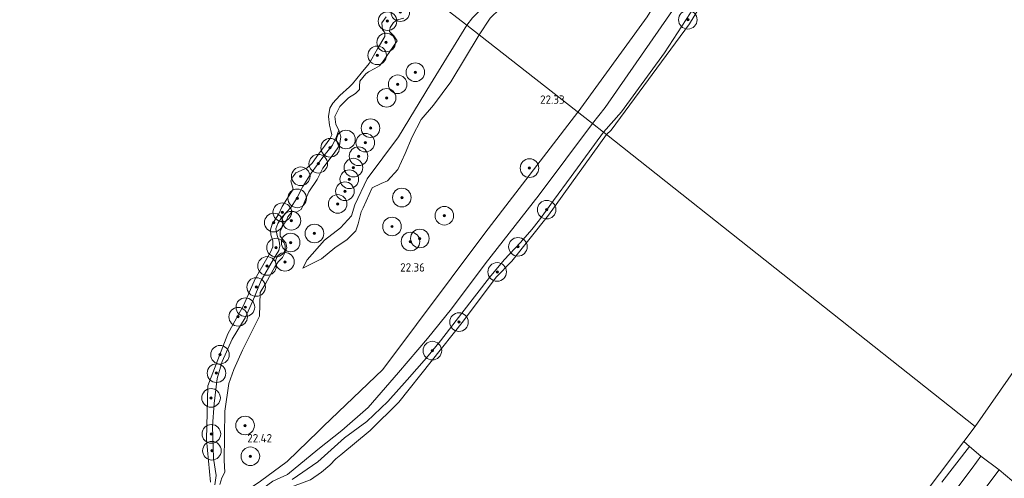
# Model space of a CAD drawing. Header units: metres. Extents: x 185049 to 189876, y 349292 to 352302.
# Tile 217 of 256: x 189494 to 189705, y 351200 to 351298. Entities that reach past the tile are written whole.
import ezdxf
from ezdxf.enums import TextEntityAlignment as Align

# ---------------------------------------------------------------- set-up
doc = ezdxf.new("R2010")
doc.units = ezdxf.units.M
for name, color, linetype, lineweight in [('B-WE-GR-BOOM-S', 90, 'Continuous', 25), ('B-WE-GR-GRAS-GV', 60, 'Continuous', 13), ('B-WE-GW-OPHOGING_KRUIN-G', 90, 'Continuous', 18), ('B-WE-GW-TALUD_KRUIN-G', 90, 'Continuous', 18), ('B-WE-GW-TALUD_TEEN-G', 90, 'Continuous', 18), ('B-WE-OB-BEKLEDING_STORTSTEEN-GV', 30, 'Continuous', 18), ('B-WE-OB-OEVERVOORZIENING-G', 7, 'Continuous', 18), ('B-WE-OG-WATER_POEL-GV', 7, 'Continuous', 18), ('B-WE-OG-WATER_RIVIER-GV', 130, 'Continuous', 18), ('X-XX-AL-HOOGTELABEL-S', 7, 'Continuous', 25)]:
    doc.layers.add(name, color=color, linetype=linetype, lineweight=lineweight)
doc.styles.add('NLCS-ISO-ANNOTATIVE-T18', font='NLCS-ISO.ttf', dxfattribs={"height": 1.8})

# ---------------------------------------------------------------- blocks, each defined once
blk = doc.blocks.new('SAL-HOOGTELABEL-SO')
at = {"color": 0, "linetype": 'ByBlock', "lineweight": -2, "style": 'NLCS-ISO-ANNOTATIVE-T18'}
blk.add_attdef('HOOGTE', text='', height=1.8, dxfattribs=at).set_placement((2.79, 0), align=Align.RIGHT)
blk = doc.blocks.new('SGR-BOOM_01-SO')
at = {"linetype": 'ByBlock', "lineweight": 18}
h = blk.add_hatch(color=0, dxfattribs=at)
h.dxf.hatch_style = 1
edge = h.paths.add_edge_path()
edge.add_arc((0, 0), 0.25, 0, 360)
at = {"color": 0, "linetype": 'ByBlock', "lineweight": 18}
for radius in [2, 0.25]:
    blk.add_circle((0, 0), radius, dxfattribs=at)

msp = doc.modelspace()

# ---------------------------------------------------------------- linework, layer by layer
at = {"layer": 'B-WE-GR-GRAS-GV'}
for points in [[(189594.634, 351298.377, 22), (189592.286, 351294.759, 21.955), (189589.644, 351296.828, 21.577), (189590.867, 351298.408, 21.55), (189595.173, 351302.905, 21.622), (189598.848, 351307.333, 21.67), (189602.37, 351309.689, 21.691), (189606.099, 351310.722, 21.766), (189609.321, 351311.484, 21.799), (189603.892, 351306.398, 21.907), (189598.795, 351302.417, 21.958)], [(189558.426, 351246.696, 22.016), (189554.393, 351244.63, 21.8), (189555.328, 351246.473, 21.761), (189559.075, 351250.661, 21.722), (189562.46, 351253.303, 21.668), (189564.857, 351255.886, 21.626), (189565.545, 351258.269, 21.56), (189568.189, 351263.836, 21.572), (189574.912, 351272.85, 21.578), (189581.796, 351284.214, 21.578), (189589.644, 351296.828, 21.577), (189592.286, 351294.759, 21.955), (189586.197, 351284.696, 22.106), (189582.454, 351279.698, 22.109), (189579.812, 351276.61, 22.13), (189577.851, 351272.849, 22.154), (189576.353, 351269.315, 22.097), (189574.778, 351265.842, 22.097), (189572.575, 351263.423, 22.097), (189571.216, 351262.832, 22.097), (189569.316, 351261.9, 22.07), (189567.34, 351257.614, 22.091), (189566.928, 351256.77, 22.169), (189566.27, 351254.208, 22.169), (189565.757, 351252.701, 22.169), (189563.91, 351250.842, 22.169), (189561.239, 351248.993, 22.175)]]:
    msp.add_polyline3d(points, close=True, dxfattribs=at)
for points in [[(189640.511, 351303.872, 21.217), (189632.083, 351290.938, 21.223), (189622.885, 351278.275, 21.202), (189619, 351273.843, 21.237), (189616.611, 351275.713, 22.366), (189619.377, 351279.182, 22.372), (189624.254, 351286.197, 22.387), (189634.337, 351300.717, 22.306)], [(189581.633, 351303.101, 21.331), (189589.644, 351296.828, 21.577), (189581.796, 351284.214, 21.578), (189574.912, 351272.85, 21.578), (189568.189, 351263.836, 21.572), (189565.545, 351258.269, 21.56), (189564.857, 351255.886, 21.626), (189562.46, 351253.303, 21.668), (189559.075, 351250.661, 21.722), (189555.328, 351246.473, 21.761), (189554.393, 351244.63, 21.8), (189558.426, 351246.696, 22.016), (189561.239, 351248.993, 22.175), (189563.91, 351250.842, 22.169), (189565.757, 351252.701, 22.169), (189566.27, 351254.208, 22.169), (189566.928, 351256.77, 22.169), (189567.34, 351257.614, 22.091), (189569.316, 351261.9, 22.07), (189571.216, 351262.832, 22.097), (189572.575, 351263.423, 22.097), (189574.778, 351265.842, 22.097), (189576.353, 351269.315, 22.097), (189577.851, 351272.849, 22.154), (189579.812, 351276.61, 22.13), (189582.454, 351279.698, 22.109), (189586.197, 351284.696, 22.106), (189592.286, 351294.759, 21.955), (189616.611, 351275.713, 22.366), (189605.18, 351260.443, 22.355), (189593.555, 351245.567, 22.379), (189586.302, 351235.942, 22.28), (189581.211, 351229.553, 22.274), (189574.948, 351222.214, 22.163), (189568.411, 351214.705, 22.108), (189562.77, 351209.78, 22.081), (189557.632, 351205.714, 22.119), (189551.071, 351200.33, 22.086), (189547.917, 351198.909, 22.042)], [(189590.867, 351298.408, 21.55), (189589.644, 351296.828, 21.577), (189581.633, 351303.101, 21.331)], [(189634.337, 351300.717, 22.306), (189624.254, 351286.197, 22.387), (189619.377, 351279.182, 22.372), (189616.611, 351275.713, 22.366), (189592.286, 351294.759, 21.955), (189594.634, 351298.377, 22)], [(189536.542, 351198.178, 21.97), (189536.979, 351199.631, 21.97), (189537.586, 351200.809, 21.981), (189537.475, 351203.369, 22.028), (189537.632, 351213.966, 22.154), (189538.451, 351219.899, 22.142), (189539.526, 351222.923, 22.127), (189541.446, 351227.065, 22.103), (189543.586, 351231.35, 22.067), (189545.089, 351234.337, 21.812), (189545.246, 351239.419, 21.449), (189546.423, 351241.457, 21.476), (189548.334, 351244.958, 21.545), (189549.076, 351246.048, 21.638), (189550.005, 351246.983, 21.638), (189550.442, 351247.798, 21.665), (189550.911, 351249.024, 21.665), (189550.742, 351250.088, 21.665), (189550.034, 351250.916, 21.665), (189549.543, 351251.544, 21.665), (189549.537, 351252.525, 21.665), (189550.139, 351253.917, 21.665), (189550.92, 351255.057, 21.665), (189551.167, 351255.69, 21.569), (189552.128, 351256.908, 21.449), (189553.05, 351256.699, 21.338), (189553.995, 351257.29, 21.335), (189554.52, 351258.312, 21.392), (189554.949, 351259.442, 21.434), (189555.689, 351261.039, 21.452), (189557.467, 351263.719, 21.47), (189558.695, 351266.14, 21.446), (189560.925, 351269.098, 21.416), (189562.241, 351270.981, 21.413), (189562.566, 351272.898, 21.413), (189562.156, 351274.309, 21.485), (189561.507, 351275.511, 21.512), (189561.283, 351277.265, 21.551), (189562.35, 351279.423, 21.59), (189564.203, 351281.232, 21.626), (189565.712, 351282.195, 21.626), (189566.574, 351283.01, 21.476), (189566.572, 351283.756, 21.476), (189566.644, 351284.797, 21.476), (189567.913, 351286.395, 21.476), (189568.508, 351286.808, 21.476), (189569.887, 351287.534, 21.521), (189570.865, 351288.101, 21.521), (189571.48, 351288.927, 21.506), (189574.689, 351293.516, 21.503), (189573.971, 351294.57, 21.593), (189572.986, 351295.47, 21.593), (189573.187, 351296.357, 21.593), (189573.874, 351297.441, 21.593), (189574.736, 351297.994, 21.593), (189576.093, 351298.332, 21.581)], [(189547.917, 351198.909, 22.042), (189551.071, 351200.33, 22.086), (189557.632, 351205.714, 22.119), (189562.77, 351209.78, 22.081), (189568.411, 351214.705, 22.108), (189574.948, 351222.214, 22.163), (189581.211, 351229.553, 22.274), (189586.302, 351235.942, 22.28), (189593.555, 351245.567, 22.379), (189605.18, 351260.443, 22.355), (189616.611, 351275.713, 22.366), (189619, 351273.843, 21.237), (189612.044, 351264.348, 21.296), (189608.224, 351259.182, 21.251), (189605.273, 351255.061, 21.222), (189603.599, 351252.937, 21.259), (189601.193, 351250.195, 21.259), (189597.621, 351246.477, 21.266), (189594.475, 351242.623, 21.296), (189588.549, 351234.975, 21.296), (189583.994, 351229.026, 21.303), (189580.95, 351225.368, 21.281), (189576.806, 351220.701, 21.266), (189572.662, 351216.033, 21.288), (189568.126, 351211.733, 21.288), (189563.336, 351208.228, 21.303), (189557.603, 351203.051, 21.325), (189552.084, 351199.257, 21.318)], [(189535.485, 351198.141, 21.319), (189535.773, 351200.149, 21.268), (189535.221, 351203.75, 21.268), (189535.006, 351210.744, 21.305), (189535.327, 351215.555, 21.297), (189535.951, 351220.956, 21.312), (189537.082, 351224.604, 21.319), (189539.215, 351229.394, 21.319), (189542.007, 351234.011, 21.297), (189543.632, 351237.653, 21.172), (189545.464, 351242.018, 21.172), (189548.057, 351246.571, 21.142), (189549.2, 351248.471, 21.157), (189549.476, 351249.49, 21.15), (189549.323, 351250.481, 21.15), (189548.876, 351251.706, 21.15), (189548.595, 351253.095, 21.246), (189549.038, 351254.277, 21.253), (189549.911, 351255.652, 21.231), (189551.782, 351257.674, 21.157), (189552.991, 351259.54, 21.157), (189554.374, 351262.228, 21.12), (189556.155, 351265.043, 21.142), (189558.903, 351268.771, 21.15), (189560.744, 351271.058, 21.142), (189561.522, 351272.731, 21.231), (189562.156, 351274.309, 21.485), (189562.566, 351272.898, 21.413), (189562.241, 351270.981, 21.413), (189560.925, 351269.098, 21.416), (189558.695, 351266.14, 21.446), (189557.467, 351263.719, 21.47), (189555.689, 351261.039, 21.452), (189554.949, 351259.442, 21.434), (189554.52, 351258.312, 21.392), (189553.995, 351257.29, 21.335), (189553.05, 351256.699, 21.338), (189552.128, 351256.908, 21.449), (189551.167, 351255.69, 21.569), (189550.92, 351255.057, 21.665), (189550.139, 351253.917, 21.665), (189549.537, 351252.525, 21.665), (189549.543, 351251.544, 21.665), (189550.034, 351250.916, 21.665), (189550.742, 351250.088, 21.665), (189550.911, 351249.024, 21.665), (189550.442, 351247.798, 21.665), (189550.005, 351246.983, 21.638), (189549.076, 351246.048, 21.638), (189548.334, 351244.958, 21.545), (189546.423, 351241.457, 21.476), (189545.246, 351239.419, 21.449), (189545.089, 351234.337, 21.812), (189543.586, 351231.35, 22.067), (189541.446, 351227.065, 22.103), (189539.526, 351222.923, 22.127), (189538.451, 351219.899, 22.142), (189537.632, 351213.966, 22.154), (189537.475, 351203.369, 22.028), (189537.586, 351200.809, 21.981), (189536.979, 351199.631, 21.97), (189536.542, 351198.178, 21.97)], [(189691.683, 351198.679, 21.581), (189697.644, 351206.379, 21.559), (189700.058, 351204.285, 22.461), (189698.2, 351201.729, 22.496), (189688.87, 351189.272, 22.511)], [(189688.87, 351189.272, 22.511), (189698.2, 351201.729, 22.496), (189700.058, 351204.285, 22.461), (189704.04, 351201.318, 22.817), (189686.426, 351177.951, 22.799)], [(189686.426, 351177.951, 22.799), (189704.04, 351201.318, 22.817), (189708.142, 351197.897, 24.438)]]:
    msp.add_polyline3d(points, dxfattribs=at)
at = {"layer": 'B-WE-GW-OPHOGING_KRUIN-G'}
for points in [[(189754.184, 351603.544, 22.348), (189749.226, 351579.652, 22.354), (189745.052, 351564.416, 22.381), (189738.688, 351540.708, 22.363), (189730.776, 351517.814, 22.279), (189720.201, 351488.293, 22.237), (189705.8, 351448.435, 22.309), (189692.215, 351417.356, 22.297), (189673.738, 351377.738, 22.276), (189653.038, 351338.208, 22.318), (189628.362, 351298.655, 22.348), (189613.565, 351278.273, 22.369)], [(189613.481, 351278.1638, 22.3692), (189593.472, 351252.151, 22.409), (189571.588, 351222.866, 22.343), (189558.845, 351210.715, 22.268), (189557.738, 351209.63, 22.241), (189550.991, 351203.161, 22.241), (189545.308, 351198.879, 22.169), (189543.315, 351197.544, 22.103), (189539.813, 351194.755, 21.987)], [(189613.565, 351278.273, 22.369), (189613.481, 351278.164, 22.369)]]:
    msp.add_polyline3d(points, dxfattribs=at)
at = {"layer": 'B-WE-GW-TALUD_KRUIN-G'}
for points in [[(189592.286, 351294.759, 21.955), (189594.634, 351298.377, 22), (189598.795, 351302.417, 21.958), (189603.892, 351306.398, 21.907), (189609.321, 351311.484, 21.799)], [(189634.337, 351300.717, 22.306), (189624.254, 351286.197, 22.387), (189619.377, 351279.182, 22.372), (189616.611, 351275.713, 22.366)], [(189576.093, 351298.332, 21.581), (189574.736, 351297.994, 21.593), (189573.874, 351297.441, 21.593), (189573.187, 351296.357, 21.593), (189572.986, 351295.47, 21.593), (189573.971, 351294.57, 21.593), (189574.689, 351293.516, 21.503), (189571.48, 351288.927, 21.506), (189570.865, 351288.101, 21.521), (189569.887, 351287.534, 21.521), (189568.508, 351286.808, 21.476), (189567.913, 351286.395, 21.476), (189566.644, 351284.797, 21.476), (189566.572, 351283.756, 21.476), (189566.574, 351283.01, 21.476), (189565.712, 351282.195, 21.626), (189564.203, 351281.232, 21.626), (189562.35, 351279.423, 21.59), (189561.283, 351277.265, 21.551), (189561.507, 351275.511, 21.512), (189562.156, 351274.309, 21.485), (189562.566, 351272.898, 21.413), (189562.241, 351270.981, 21.413), (189560.925, 351269.098, 21.416), (189558.695, 351266.14, 21.446), (189557.467, 351263.719, 21.47), (189555.689, 351261.039, 21.452), (189554.949, 351259.442, 21.434), (189554.52, 351258.312, 21.392), (189553.995, 351257.29, 21.335), (189553.05, 351256.699, 21.338), (189552.128, 351256.908, 21.449), (189551.167, 351255.69, 21.569), (189550.92, 351255.057, 21.665), (189550.139, 351253.917, 21.665), (189549.537, 351252.525, 21.665), (189549.543, 351251.544, 21.665), (189550.034, 351250.916, 21.665), (189550.742, 351250.088, 21.665), (189550.911, 351249.024, 21.665), (189550.442, 351247.798, 21.665), (189550.005, 351246.983, 21.638), (189549.076, 351246.048, 21.638), (189548.334, 351244.958, 21.545), (189546.423, 351241.457, 21.476), (189545.246, 351239.419, 21.449), (189545.089, 351234.337, 21.812), (189543.586, 351231.35, 22.067), (189541.446, 351227.065, 22.103), (189539.526, 351222.923, 22.127), (189538.451, 351219.899, 22.142), (189537.632, 351213.966, 22.154), (189537.475, 351203.369, 22.028), (189537.586, 351200.809, 21.981), (189536.979, 351199.631, 21.97), (189536.542, 351198.178, 21.97)], [(189554.393, 351244.63, 21.8), (189558.426, 351246.696, 22.016), (189561.239, 351248.993, 22.175), (189563.91, 351250.842, 22.169), (189565.757, 351252.701, 22.169), (189566.27, 351254.208, 22.169), (189566.928, 351256.77, 22.169), (189567.34, 351257.614, 22.091), (189569.316, 351261.9, 22.07), (189571.216, 351262.832, 22.097), (189572.575, 351263.423, 22.097), (189574.778, 351265.842, 22.097), (189576.353, 351269.315, 22.097), (189577.851, 351272.849, 22.154), (189579.812, 351276.61, 22.13), (189582.454, 351279.698, 22.109), (189586.197, 351284.696, 22.106), (189592.286, 351294.759, 21.955)], [(189539.813, 351194.755, 21.987), (189541.242, 351194.392, 22.009), (189543.904, 351195.942, 22.009), (189547.917, 351198.909, 22.042), (189551.071, 351200.33, 22.086), (189557.632, 351205.714, 22.119), (189562.77, 351209.78, 22.081), (189568.411, 351214.705, 22.108), (189574.948, 351222.214, 22.163), (189581.211, 351229.553, 22.274), (189586.302, 351235.942, 22.28), (189593.555, 351245.567, 22.379), (189605.18, 351260.443, 22.355), (189616.611, 351275.713, 22.366)], [(189700.058, 351204.285, 22.461), (189698.2, 351201.729, 22.496), (189688.87, 351189.272, 22.511), (189678.085, 351175.404, 22.478), (189670.584, 351165.807, 22.487), (189662.189, 351154.903, 22.553), (189655.764, 351147, 22.562), (189645.553, 351135.26, 22.535), (189635.485, 351123.437, 22.547), (189624.476, 351111.277, 22.565), (189608.683, 351094.395, 22.568), (189595.522, 351079.887, 22.91), (189584.683, 351068.247, 23.132), (189572.822, 351057.255, 23.192), (189563.284, 351048.593, 23.237), (189553.105, 351040.689, 23.285), (189528.546, 351022.655, 23.294), (189498.705, 351003.666, 23.475)]]:
    msp.add_polyline3d(points, dxfattribs=at)
at = {"layer": 'B-WE-GW-TALUD_TEEN-G'}
for points in [[(189609.321, 351311.484, 21.799), (189606.099, 351310.722, 21.766), (189602.37, 351309.689, 21.691), (189598.848, 351307.333, 21.67), (189595.173, 351302.905, 21.622), (189590.867, 351298.408, 21.55), (189589.644, 351296.828, 21.577)], [(189589.644, 351296.828, 21.577), (189581.796, 351284.214, 21.578), (189574.912, 351272.85, 21.578), (189568.189, 351263.836, 21.572), (189565.545, 351258.269, 21.56), (189564.857, 351255.886, 21.626), (189562.46, 351253.303, 21.668), (189559.075, 351250.661, 21.722), (189555.328, 351246.473, 21.761), (189554.393, 351244.63, 21.8)], [(189704.04, 351201.318, 22.817), (189686.426, 351177.951, 22.799), (189670.475, 351157.327, 22.796), (189649.336, 351131.575, 22.877), (189629.033, 351108.511, 22.907), (189607.839, 351084.794, 23.033), (189586.246, 351062.925, 23.306), (189572.316, 351049.752, 23.321), (189563.861, 351042.627, 23.387), (189556.359, 351036.475, 23.441), (189547.512, 351029.562, 23.471), (189538.684, 351022.918, 23.549), (189524.305, 351012.812, 23.543), (189516.03, 351007.573, 23.531), (189506.235, 351000.941, 23.51), (189503.742, 350998.957, 23.374)]]:
    msp.add_polyline3d(points, dxfattribs=at)
at = {"layer": 'B-WE-OB-BEKLEDING_STORTSTEEN-GV'}
for points in [[(189648.662, 351315.572, 20.929), (189637.475, 351297.116, 20.929), (189620.667, 351274.301, 20.929), (189619.639, 351273.343, 20.929), (189619, 351273.843, 21.237), (189622.885, 351278.275, 21.202), (189632.083, 351290.938, 21.223), (189640.511, 351303.872, 21.217)], [(189534.554, 351198.682, 20.927), (189533.693, 351207.842, 20.927), (189533.974, 351219.359, 20.927), (189538.234, 351230.547, 20.927), (189541.691, 351236.791, 20.927), (189544.142, 351242.334, 20.927), (189546.361, 351246.253, 20.927), (189547.434, 351248.087, 20.927), (189547.958, 351249.21, 20.927), (189547.923, 351250.517, 20.927), (189547.528, 351251.787, 20.927), (189547.412, 351252.906, 20.927), (189547.814, 351254.093, 20.927), (189549.167, 351256.213, 20.927), (189549.971, 351257.939, 20.927), (189552.3, 351261.615, 20.927), (189551.788, 351263.439, 20.927), (189552.201, 351264.312, 20.927), (189552.865, 351265.11, 20.927), (189555.347, 351266.194, 20.927), (189556.383, 351267.196, 20.927), (189557.765, 351269.119, 20.927), (189559.017, 351270.873, 20.927), (189560.22, 351272.446, 20.927), (189560.635, 351273.307, 20.927), (189560.417, 351274.268, 20.927), (189560.137, 351275.377, 20.927), (189559.93, 351277.249, 20.927), (189560.22, 351279.06, 20.927), (189560.843, 351280.095, 20.927), (189562.316, 351281.755, 20.927), (189564.413, 351283.636, 20.927), (189565.089, 351284.27, 20.927), (189566.901, 351286.574, 20.927), (189568.617, 351288.643, 20.927), (189570.396, 351291.777, 20.927), (189571.988, 351294.448, 20.927), (189572.018, 351295.296, 20.927), (189571.48, 351295.862, 20.927), (189571.327, 351297.392, 20.927), (189572.302, 351298.621, 20.927)], [(189576.093, 351298.332, 21.581), (189574.736, 351297.994, 21.593), (189573.874, 351297.441, 21.593), (189573.187, 351296.357, 21.593), (189572.986, 351295.47, 21.593), (189573.971, 351294.57, 21.593), (189574.689, 351293.516, 21.503), (189571.48, 351288.927, 21.506), (189570.865, 351288.101, 21.521), (189569.887, 351287.534, 21.521), (189568.508, 351286.808, 21.476), (189567.913, 351286.395, 21.476), (189566.644, 351284.797, 21.476), (189566.572, 351283.756, 21.476), (189566.574, 351283.01, 21.476), (189565.712, 351282.195, 21.626), (189564.203, 351281.232, 21.626), (189562.35, 351279.423, 21.59), (189561.283, 351277.265, 21.551), (189561.507, 351275.511, 21.512), (189562.156, 351274.309, 21.485), (189561.522, 351272.731, 21.231), (189560.744, 351271.058, 21.142), (189558.903, 351268.771, 21.15), (189556.155, 351265.043, 21.142), (189554.374, 351262.228, 21.12), (189552.991, 351259.54, 21.157), (189551.782, 351257.674, 21.157), (189549.911, 351255.652, 21.231), (189549.038, 351254.277, 21.253), (189548.595, 351253.095, 21.246), (189548.876, 351251.706, 21.15), (189549.323, 351250.481, 21.15), (189549.476, 351249.49, 21.15), (189549.2, 351248.471, 21.157), (189548.057, 351246.571, 21.142), (189545.464, 351242.018, 21.172), (189543.632, 351237.653, 21.172), (189542.007, 351234.011, 21.297), (189539.215, 351229.394, 21.319), (189537.082, 351224.604, 21.319), (189535.951, 351220.956, 21.312), (189535.327, 351215.555, 21.297), (189535.006, 351210.744, 21.305), (189535.221, 351203.75, 21.268), (189535.773, 351200.149, 21.268), (189535.485, 351198.141, 21.319)], [(189552.084, 351199.257, 21.318), (189557.603, 351203.051, 21.325), (189563.336, 351208.228, 21.303), (189568.126, 351211.733, 21.288), (189572.662, 351216.033, 21.288), (189576.806, 351220.701, 21.266), (189580.95, 351225.368, 21.281), (189583.994, 351229.026, 21.303), (189588.549, 351234.975, 21.296), (189594.475, 351242.623, 21.296), (189597.621, 351246.477, 21.266), (189601.193, 351250.195, 21.259), (189603.599, 351252.937, 21.259), (189605.273, 351255.061, 21.222), (189608.224, 351259.182, 21.251), (189612.044, 351264.348, 21.296), (189619, 351273.843, 21.237), (189619.639, 351273.343, 20.929), (189607.169, 351256.027, 20.927), (189599.31, 351246.17, 20.927), (189595.909, 351242.694, 20.927), (189588.936, 351233.363, 20.927), (189574.994, 351215.895, 20.927), (189568.888, 351209.76, 20.927), (189562.564, 351204.588, 20.927), (189561.501, 351203.721, 20.927), (189560.176, 351202.353, 20.927), (189558.404, 351200.842, 20.927), (189556.013, 351199.214, 20.927)], [(189675.495, 351179.65, 20.927), (189696.439, 351207.406, 20.929), (189697.644, 351206.379, 21.559), (189691.683, 351198.679, 21.581)]]:
    msp.add_polyline3d(points, dxfattribs=at)
at = {"layer": 'B-WE-OB-OEVERVOORZIENING-G'}
for points in [[(189760.988, 351598.282, 20.849), (189744.833, 351533.742, 20.929), (189727.183, 351479.751, 20.929), (189708.812, 351433.218, 20.929), (189697.426, 351406.207, 20.929), (189679.575, 351371.39, 20.929), (189661.978, 351340.04, 20.929), (189648.662, 351315.572, 20.929), (189637.475, 351297.116, 20.929), (189620.667, 351274.301, 20.929), (189619.639, 351273.343, 20.929)], [(189619.639, 351273.343, 20.929), (189607.169, 351256.027, 20.927), (189599.31, 351246.17, 20.927), (189595.909, 351242.694, 20.927), (189588.936, 351233.363, 20.927), (189574.994, 351215.895, 20.927), (189568.888, 351209.76, 20.927), (189562.564, 351204.588, 20.927)], [(189696.439, 351207.406, 20.929), (189675.495, 351179.65, 20.927), (189645.763, 351143.148, 20.927), (189626.517, 351121.196, 20.927), (189602.446, 351094.879, 20.927), (189578.589, 351070.605, 20.927), (189551.27, 351046.394, 20.927), (189527.961, 351029.85, 20.927), (189506.117, 351015.543, 20.927), (189493.535, 351008.408, 20.927)], [(189527.49, 351188.338, 20.949), (189528.502, 351188.252, 20.949), (189529.274, 351188.787, 20.949), (189531.369, 351190.442, 20.949), (189532.939, 351191.56, 20.949), (189535.148, 351192.473, 20.949), (189537.75, 351193.061, 20.949), (189540.003, 351193.454, 20.949), (189542.558, 351194.314, 20.949), (189544.421, 351195.157, 20.949), (189548.065, 351196.201, 20.949), (189550.645, 351197.11, 20.949), (189552.712, 351197.993, 20.927), (189556.013, 351199.214, 20.927), (189558.404, 351200.842, 20.927), (189560.176, 351202.353, 20.927), (189561.501, 351203.721, 20.927), (189562.564, 351204.588, 20.927)]]:
    msp.add_polyline3d(points, dxfattribs=at)
at = {"layer": 'B-WE-OG-WATER_POEL-GV'}
msp.add_polyline3d([(189572.302, 351298.621, 20.927), (189571.327, 351297.392, 20.927), (189571.48, 351295.862, 20.927), (189572.018, 351295.296, 20.927), (189571.988, 351294.448, 20.927), (189570.396, 351291.777, 20.927), (189568.617, 351288.643, 20.927), (189566.901, 351286.574, 20.927), (189565.089, 351284.27, 20.927), (189564.413, 351283.636, 20.927), (189562.316, 351281.755, 20.927), (189560.843, 351280.095, 20.927), (189560.22, 351279.06, 20.927), (189559.93, 351277.249, 20.927), (189560.137, 351275.377, 20.927), (189560.417, 351274.268, 20.927), (189560.635, 351273.307, 20.927), (189560.22, 351272.446, 20.927), (189559.017, 351270.873, 20.927), (189557.765, 351269.119, 20.927), (189556.383, 351267.196, 20.927), (189555.347, 351266.194, 20.927), (189552.865, 351265.11, 20.927), (189552.201, 351264.312, 20.927), (189551.788, 351263.439, 20.927), (189552.3, 351261.615, 20.927), (189549.971, 351257.939, 20.927), (189549.167, 351256.213, 20.927), (189547.814, 351254.093, 20.927), (189547.412, 351252.906, 20.927), (189547.528, 351251.787, 20.927), (189547.923, 351250.517, 20.927), (189547.958, 351249.21, 20.927), (189547.434, 351248.087, 20.927), (189546.361, 351246.253, 20.927), (189544.142, 351242.334, 20.927), (189541.691, 351236.791, 20.927), (189538.234, 351230.547, 20.927), (189533.974, 351219.359, 20.927), (189533.693, 351207.842, 20.927), (189534.554, 351198.682, 20.927)], dxfattribs=at)
at = {"layer": 'B-WE-OG-WATER_RIVIER-GV'}
msp.add_polyline3d([(189707.647, 351223.186, 20.929), (189698.876, 351210.636, 20.929), (189619.639, 351273.343, 20.929), (189620.667, 351274.301, 20.929), (189637.475, 351297.116, 20.929), (189648.662, 351315.572, 20.929), (189661.978, 351340.04, 20.929), (189679.575, 351371.39, 20.929), (189697.426, 351406.207, 20.929), (189708.812, 351433.218, 20.929), (189727.183, 351479.751, 20.929), (189744.833, 351533.742, 20.929), (189760.988, 351598.282, 20.849), (189847.214, 351528.358, 20.85), (189828.88, 351464.871, 20.929), (189812.253, 351418.088, 20.929), (189792.286, 351372.484, 20.929), (189772.972, 351332.004, 20.929), (189756.86, 351300.727, 20.929), (189736.791, 351267.651, 20.929), (189720.601, 351242.123, 20.929)], close=True, dxfattribs=at)
msp.add_polyline3d([(189556.013, 351199.214, 20.927), (189558.404, 351200.842, 20.927), (189560.176, 351202.353, 20.927), (189561.501, 351203.721, 20.927), (189562.564, 351204.588, 20.927), (189568.888, 351209.76, 20.927), (189574.994, 351215.895, 20.927), (189588.936, 351233.363, 20.927), (189595.909, 351242.694, 20.927), (189599.31, 351246.17, 20.927), (189607.169, 351256.027, 20.927), (189619.639, 351273.343, 20.929), (189698.876, 351210.636, 20.929), (189696.439, 351207.406, 20.929), (189675.495, 351179.65, 20.927)], dxfattribs=at)

# ---------------------------------------------------------------- block references
at = {"layer": 'B-WE-GR-BOOM-S'}
for p in [(189575.343, 351299.654, 21.306), (189572.573, 351297.725, 21.279), (189637.128, 351298.025, 21.102), (189572.284, 351293.138, 21.174), (189570.368, 351290.374, 21.42), (189578.566, 351286.747, 21.604), (189574.769, 351284.162, 21.63), (189572.38, 351281.247, 21.683), (189568.93, 351274.735, 21.709), (189563.654, 351272.294, 21.44), (189567.808, 351271.623, 21.431), (189560.248, 351270.521, 21.209), (189566.351, 351268.703, 21.44), (189557.697, 351267.098, 21.253), (189565.26, 351266.263, 21.551), (189603.089, 351266.151, 22.452), (189553.937, 351264.395, 21.016), (189564.367, 351263.763, 21.648), (189563.435, 351261.184, 21.709), (189553.176, 351259.656, 21.253), (189575.661, 351259.824, 22.481), (189561.869, 351258.456, 21.367), (189606.785, 351257.223, 21.209), (189549.962, 351256.672, 21.209), (189551.937, 351254.856, 21.54), (189584.799, 351255.921, 22.406), (189548.131, 351254.457, 21.157), (189573.548, 351253.61, 22.508), (189556.878, 351252.11, 21.549), (189577.514, 351250.382, 22.443), (189579.521, 351251.029, 22.517), (189548.618, 351249.076, 20.972), (189551.772, 351250.169, 21.513), (189600.61, 351249.252, 21.192), (189546.688, 351245.136, 21.139), (189550.54, 351246.015, 21.723), (189596.152, 351243.85, 21.165), (189544.359, 351240.611, 20.946), (189542.033, 351236.283, 20.981), (189540.479, 351234.222, 21.051), (189587.943, 351233.077, 21.192), (189536.577, 351226.067, 21.157), (189582.221, 351226.945, 21.183), (189535.824, 351222.113, 21.218), (189534.663, 351216.79, 21.262), (189541.971, 351210.858, 22.315), (189534.73, 351209.059, 21.279), (189534.844, 351205.448, 21.323), (189543.11, 351204.253, 22.385)]:
    msp.add_blockref('SGR-BOOM_01-SO', p, dxfattribs=at)
at = {"layer": 'X-XX-AL-HOOGTELABEL-S'}
for p, values in [((189607.852, 351279.969, 22.325), {'HOOGTE': '22.33'}), ((189577.824, 351243.924, 22.358), {'HOOGTE': '22.36'}), ((189544.972, 351207.231, 22.418), {'HOOGTE': '22.42'})]:
    msp.add_blockref('SAL-HOOGTELABEL-SO', p, dxfattribs=at).add_auto_attribs(values)

doc.saveas('drawing.dxf')
